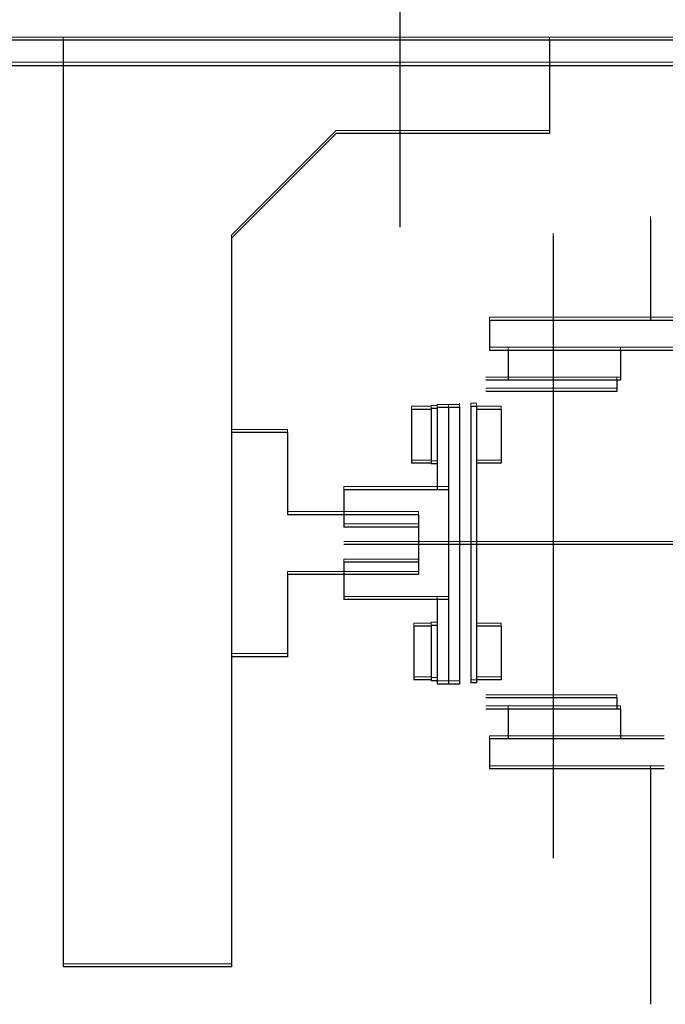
# Model space of a CAD drawing. Header units: millimetres. Extents: x -8642 to 28269, y -6609 to 3701.
# Tile 220 of 256: x 7038 to 7055, y -2046 to -2020. Entities that reach past the tile are written whole.
import ezdxf

# ---------------------------------------------------------------- set-up
doc = ezdxf.new("R2010")
doc.units = ezdxf.units.MM
doc.header["$LTSCALE"] = 1000
doc.header["$MEASUREMENT"] = 0
doc.linetypes.add('rzut 1 pietra$0$ArchiTECH.PC Solid Line Type', pattern=[0])
doc.linetypes.add('SUFIT_1 PIETRO$0$ArchiTECH.PC Solid Line Type', pattern=[0])
doc.layers.add('IS_ARCH', color=254, linetype='Continuous', lineweight=18)
doc.layers.add('SUFIT_1 PIETRO$0$INWENTARYZACJA', color=254, linetype='Continuous')
doc.layers.add('SUFIT_1 PIETRO$0$Kalka 1', color=254, linetype='Continuous')

msp = doc.modelspace()

# ---------------------------------------------------------------- linework, layer by layer
at = {"layer": 'IS_ARCH', "linetype": 'rzut 1 pietra$0$ArchiTECH.PC Solid Line Type'}
for p, q in [((7048.152, -2015), (7048.152, -2025)), ((7212.152, -2020), (7022.152, -2020)), ((7212.152, -2020), (7022.152, -2020)), ((7212.152, -2020), (7022.152, -2020)), ((7212.152, -2020), (7022.152, -2020)), ((7212.152, -2020), (7022.152, -2020)), ((7212.152, -2020), (7022.152, -2020)), ((7052.152, -2020), (7039.152, -2020)), ((7039.152, -2020), (7039.152, -2044.8)), ((7052.152, -2020), (7039.152, -2020)), ((7039.152, -2020), (7039.152, -2044.8)), ((7039.152, -2020), (7039.152, -2044.8)), ((7052.152, -2020), (7039.152, -2020)), ((7052.152, -2020), (7052.152, -2022.5)), ((7052.152, -2020), (7052.152, -2022.5)), ((7052.152, -2020), (7052.152, -2022.5)), ((7022.152, -2020.676), (7212.152, -2020.676)), ((7046.452, -2022.5), (7043.652, -2025.3)), ((7046.452, -2022.5), (7043.652, -2025.3)), ((7046.452, -2022.5), (7043.652, -2025.3)), ((7052.152, -2022.5), (7046.452, -2022.5)), ((7052.152, -2022.5), (7046.452, -2022.5)), ((7052.152, -2022.5), (7046.452, -2022.5)), ((7054.852, -2024.8), (7054.852, -2027.5)), ((7054.852, -2024.8), (7054.852, -2027.5)), ((7054.852, -2024.8), (7054.852, -2027.5)), ((7043.652, -2025.3), (7043.652, -2044.8)), ((7043.652, -2025.3), (7043.652, -2044.8)), ((7043.652, -2025.3), (7043.652, -2044.8)), ((7052.252, -2025.249), (7052.252, -2041.887)), ((7052.252, -2025.249), (7052.252, -2041.887)), ((7052.252, -2025.249), (7052.252, -2041.887)), ((7050.552, -2027.5), (7050.552, -2028.3)), ((7059.793, -2027.5), (7050.552, -2027.5)), ((7050.552, -2027.5), (7050.552, -2028.3)), ((7059.793, -2027.5), (7050.552, -2027.5)), ((7059.793, -2027.5), (7050.552, -2027.5)), ((7050.552, -2027.5), (7050.552, -2028.3)), ((7059.755, -2028.3), (7050.552, -2028.3)), ((7059.755, -2028.3), (7050.552, -2028.3)), ((7059.755, -2028.3), (7050.552, -2028.3)), ((7051.052, -2028.3), (7051.052, -2029.1)), ((7051.052, -2028.3), (7051.052, -2029.1)), ((7051.052, -2028.3), (7051.052, -2029.1)), ((7054.052, -2028.3), (7054.052, -2029.1)), ((7054.052, -2028.3), (7054.052, -2029.1)), ((7054.052, -2028.3), (7054.052, -2029.1)), ((7054.052, -2029.1), (7050.452, -2029.1)), ((7054.052, -2029.1), (7050.452, -2029.1)), ((7054.052, -2029.1), (7050.452, -2029.1)), ((7053.952, -2029.1), (7053.952, -2029.4)), ((7053.952, -2029.1), (7053.952, -2029.4)), ((7053.952, -2029.1), (7053.952, -2029.4)), ((7053.952, -2029.4), (7050.452, -2029.4)), ((7053.952, -2029.4), (7050.452, -2029.4)), ((7053.952, -2029.4), (7050.452, -2029.4)), ((7049.752, -2029.8), (7049.752, -2037.23)), ((7049.752, -2029.8), (7049.752, -2037.23)), ((7049.752, -2029.8), (7049.752, -2037.23)), ((7050.202, -2029.8), (7050.052, -2029.8)), ((7050.052, -2029.8), (7050.052, -2037.2)), ((7050.202, -2029.8), (7050.052, -2029.8)), ((7050.052, -2029.8), (7050.052, -2037.2)), ((7050.052, -2029.8), (7050.052, -2037.2)), ((7050.202, -2029.8), (7050.052, -2029.8)), ((7050.202, -2029.8), (7050.202, -2037.2)), ((7050.202, -2029.8), (7050.202, -2037.2)), ((7050.202, -2029.8), (7050.202, -2037.2)), ((7048.992, -2029.881), (7048.462, -2029.881)), ((7048.462, -2029.881), (7048.462, -2031.319)), ((7048.992, -2029.881), (7048.462, -2029.881)), ((7048.462, -2029.881), (7048.462, -2031.319)), ((7048.462, -2029.881), (7048.462, -2031.319)), ((7048.992, -2029.881), (7048.462, -2029.881)), ((7049.152, -2029.86), (7048.992, -2029.86)), ((7048.992, -2029.86), (7048.992, -2031.34)), ((7049.152, -2029.86), (7048.992, -2029.86)), ((7048.992, -2029.86), (7048.992, -2031.34)), ((7048.992, -2029.86), (7048.992, -2031.34)), ((7049.152, -2029.86), (7048.992, -2029.86)), ((7049.752, -2029.83), (7049.152, -2029.83)), ((7049.152, -2029.83), (7049.152, -2032.03)), ((7049.752, -2029.83), (7049.152, -2029.83)), ((7049.152, -2029.83), (7049.152, -2032.03)), ((7049.152, -2029.83), (7049.152, -2032.03)), ((7049.752, -2029.83), (7049.152, -2029.83)), ((7049.152, -2029.86), (7049.152, -2031.34)), ((7049.152, -2029.86), (7049.152, -2031.34)), ((7049.152, -2029.86), (7049.152, -2031.34)), ((7049.452, -2029.83), (7049.452, -2037.23)), ((7049.452, -2029.83), (7049.452, -2037.23)), ((7049.452, -2029.83), (7049.452, -2037.23)), ((7050.862, -2029.881), (7050.202, -2029.881)), ((7050.862, -2029.881), (7050.202, -2029.881)), ((7050.862, -2029.881), (7050.202, -2029.881)), ((7050.862, -2029.881), (7050.862, -2031.319)), ((7050.862, -2029.881), (7050.862, -2031.319)), ((7050.862, -2029.881), (7050.862, -2031.319)), ((7045.152, -2030.5), (7043.652, -2030.5)), ((7045.152, -2030.5), (7043.652, -2030.5)), ((7045.152, -2030.5), (7043.652, -2030.5)), ((7045.152, -2030.5), (7045.152, -2032.7)), ((7045.152, -2030.5), (7045.152, -2032.7)), ((7045.152, -2030.5), (7045.152, -2032.7)), ((7048.992, -2031.319), (7048.462, -2031.319)), ((7048.992, -2031.319), (7048.462, -2031.319)), ((7048.992, -2031.319), (7048.462, -2031.319)), ((7049.152, -2031.34), (7048.992, -2031.34)), ((7049.152, -2031.34), (7048.992, -2031.34)), ((7049.152, -2031.34), (7048.992, -2031.34)), ((7050.862, -2031.319), (7050.202, -2031.319)), ((7050.862, -2031.319), (7050.202, -2031.319)), ((7050.862, -2031.319), (7050.202, -2031.319)), ((7049.452, -2032.03), (7046.652, -2032.03)), ((7046.652, -2032.03), (7046.652, -2033.03)), ((7049.452, -2032.03), (7046.652, -2032.03)), ((7046.652, -2032.03), (7046.652, -2033.03)), ((7046.652, -2032.03), (7046.652, -2033.03)), ((7049.452, -2032.03), (7046.652, -2032.03)), ((7048.652, -2032.7), (7045.152, -2032.7)), ((7048.652, -2032.7), (7045.152, -2032.7)), ((7048.652, -2032.7), (7045.152, -2032.7)), ((7048.652, -2032.7), (7048.652, -2034.3)), ((7048.652, -2032.7), (7048.652, -2034.3)), ((7048.652, -2032.7), (7048.652, -2034.3)), ((7048.652, -2033.03), (7046.652, -2033.03)), ((7048.652, -2033.03), (7046.652, -2033.03)), ((7048.652, -2033.03), (7046.652, -2033.03)), ((7048.652, -2033.03), (7048.652, -2033.97)), ((7048.652, -2033.03), (7048.652, -2033.97)), ((7048.652, -2033.03), (7048.652, -2033.97)), ((7120.652, -2033.5), (7046.652, -2033.5)), ((7120.652, -2033.5), (7046.652, -2033.5)), ((7120.652, -2033.5), (7046.652, -2033.5)), ((7048.652, -2033.97), (7046.652, -2033.97)), ((7046.652, -2033.97), (7046.652, -2034.67)), ((7048.652, -2033.97), (7046.652, -2033.97)), ((7046.652, -2033.97), (7046.652, -2034.67)), ((7046.652, -2033.97), (7046.652, -2034.67)), ((7048.652, -2033.97), (7046.652, -2033.97)), ((7045.152, -2034.3), (7045.152, -2036.5)), ((7048.652, -2034.3), (7045.152, -2034.3)), ((7045.152, -2034.3), (7045.152, -2036.5)), ((7048.652, -2034.3), (7045.152, -2034.3)), ((7048.652, -2034.3), (7045.152, -2034.3)), ((7045.152, -2034.3), (7045.152, -2036.5)), ((7046.652, -2034.67), (7046.652, -2034.97)), ((7046.652, -2034.67), (7046.652, -2034.97)), ((7046.652, -2034.67), (7046.652, -2034.97)), ((7049.452, -2034.97), (7046.652, -2034.97)), ((7049.452, -2034.97), (7046.652, -2034.97)), ((7049.452, -2034.97), (7046.652, -2034.97)), ((7049.152, -2034.97), (7049.152, -2037.23)), ((7049.152, -2034.97), (7049.152, -2037.23)), ((7049.152, -2034.97), (7049.152, -2037.23)), ((7048.992, -2035.681), (7048.526, -2035.681)), ((7048.526, -2035.681), (7048.526, -2037.119)), ((7048.992, -2035.681), (7048.526, -2035.681)), ((7048.526, -2035.681), (7048.526, -2037.119)), ((7048.526, -2035.681), (7048.526, -2037.119)), ((7048.992, -2035.681), (7048.526, -2035.681)), ((7048.992, -2035.66), (7048.992, -2037.14)), ((7049.152, -2035.66), (7048.992, -2035.66)), ((7048.992, -2035.66), (7048.992, -2037.14)), ((7049.152, -2035.66), (7048.992, -2035.66)), ((7049.152, -2035.66), (7048.992, -2035.66)), ((7048.992, -2035.66), (7048.992, -2037.14)), ((7049.152, -2035.66), (7049.152, -2037.14)), ((7049.152, -2035.66), (7049.152, -2037.14)), ((7049.152, -2035.66), (7049.152, -2037.14)), ((7050.862, -2035.681), (7050.212, -2035.681)), ((7050.862, -2035.681), (7050.212, -2035.681)), ((7050.862, -2035.681), (7050.212, -2035.681)), ((7050.862, -2035.681), (7050.862, -2037.119)), ((7050.862, -2035.681), (7050.862, -2037.119)), ((7050.862, -2035.681), (7050.862, -2037.119)), ((7045.152, -2036.5), (7043.652, -2036.5)), ((7045.152, -2036.5), (7043.652, -2036.5)), ((7045.152, -2036.5), (7043.652, -2036.5)), ((7048.992, -2037.119), (7048.526, -2037.119)), ((7048.992, -2037.119), (7048.526, -2037.119)), ((7048.992, -2037.119), (7048.526, -2037.119)), ((7049.152, -2037.14), (7048.992, -2037.14)), ((7049.152, -2037.14), (7048.992, -2037.14)), ((7049.152, -2037.14), (7048.992, -2037.14)), ((7050.202, -2037.2), (7050.052, -2037.2)), ((7050.202, -2037.2), (7050.052, -2037.2)), ((7050.202, -2037.2), (7050.052, -2037.2)), ((7050.862, -2037.119), (7050.212, -2037.119)), ((7050.862, -2037.119), (7050.212, -2037.119)), ((7050.862, -2037.119), (7050.212, -2037.119)), ((7049.752, -2037.23), (7049.152, -2037.23)), ((7049.752, -2037.23), (7049.152, -2037.23)), ((7049.752, -2037.23), (7049.152, -2037.23)), ((7053.952, -2037.6), (7050.452, -2037.6)), ((7053.952, -2037.6), (7050.452, -2037.6)), ((7053.952, -2037.6), (7050.452, -2037.6)), ((7053.952, -2037.6), (7053.952, -2037.9)), ((7053.952, -2037.6), (7053.952, -2037.9)), ((7053.952, -2037.6), (7053.952, -2037.9)), ((7054.052, -2037.9), (7050.452, -2037.9)), ((7054.052, -2037.9), (7050.452, -2037.9)), ((7054.052, -2037.9), (7050.452, -2037.9)), ((7051.052, -2037.9), (7051.052, -2038.7)), ((7051.052, -2037.9), (7051.052, -2038.7)), ((7051.052, -2037.9), (7051.052, -2038.7)), ((7054.052, -2037.9), (7054.052, -2038.7)), ((7054.052, -2037.9), (7054.052, -2038.7)), ((7054.052, -2037.9), (7054.052, -2038.7)), ((7050.552, -2038.7), (7050.552, -2039.5)), ((7055.223, -2038.7), (7050.552, -2038.7)), ((7050.552, -2038.7), (7050.552, -2039.5)), ((7055.223, -2038.7), (7050.552, -2038.7)), ((7055.223, -2038.7), (7050.552, -2038.7)), ((7050.552, -2038.7), (7050.552, -2039.5)), ((7055.223, -2039.5), (7050.552, -2039.5)), ((7055.223, -2039.5), (7050.552, -2039.5)), ((7055.223, -2039.5), (7050.552, -2039.5)), ((7054.852, -2039.5), (7054.852, -2045.8)), ((7054.852, -2039.5), (7054.852, -2045.8)), ((7054.852, -2039.5), (7054.852, -2045.8)), ((7043.652, -2044.8), (7039.152, -2044.8)), ((7043.652, -2044.8), (7039.152, -2044.8)), ((7043.652, -2044.8), (7039.152, -2044.8))]:
    msp.add_line(p, q, dxfattribs=at)
at = {"layer": 'SUFIT_1 PIETRO$0$INWENTARYZACJA', "linetype": 'SUFIT_1 PIETRO$0$ArchiTECH.PC Solid Line Type'}
for p, q in [((7212.152, -2020.084), (7022.152, -2020.084)), ((7212.152, -2020.084), (7022.152, -2020.084)), ((7212.152, -2020.084), (7022.152, -2020.084)), ((7212.152, -2020.084), (7022.152, -2020.084)), ((7212.152, -2020.084), (7022.152, -2020.084)), ((7212.152, -2020.084), (7022.152, -2020.084)), ((7052.152, -2020.084), (7039.152, -2020.084)), ((7039.152, -2020.084), (7039.152, -2044.884)), ((7039.152, -2020.084), (7039.152, -2044.884)), ((7052.152, -2020.084), (7039.152, -2020.084)), ((7039.152, -2020.084), (7039.152, -2044.884)), ((7052.152, -2020.084), (7039.152, -2020.084)), ((7052.152, -2020.084), (7052.152, -2022.584)), ((7052.152, -2020.084), (7052.152, -2022.584)), ((7052.152, -2020.084), (7052.152, -2022.584)), ((7022.152, -2020.76), (7212.152, -2020.76)), ((7046.452, -2022.584), (7043.652, -2025.384)), ((7046.452, -2022.584), (7043.652, -2025.384)), ((7046.452, -2022.584), (7043.652, -2025.384)), ((7052.152, -2022.584), (7046.452, -2022.584)), ((7052.152, -2022.584), (7046.452, -2022.584)), ((7052.152, -2022.584), (7046.452, -2022.584)), ((7054.852, -2024.884), (7054.852, -2027.584)), ((7054.852, -2024.884), (7054.852, -2027.584)), ((7054.852, -2024.884), (7054.852, -2027.584)), ((7052.252, -2025.333), (7052.252, -2041.971)), ((7052.252, -2025.333), (7052.252, -2041.971)), ((7052.252, -2025.333), (7052.252, -2041.971)), ((7043.652, -2025.384), (7043.652, -2044.884)), ((7043.652, -2025.384), (7043.652, -2044.884)), ((7043.652, -2025.384), (7043.652, -2044.884)), ((7050.552, -2027.584), (7050.552, -2028.384)), ((7059.793, -2027.584), (7050.552, -2027.584)), ((7059.793, -2027.584), (7050.552, -2027.584)), ((7050.552, -2027.584), (7050.552, -2028.384)), ((7059.793, -2027.584), (7050.552, -2027.584)), ((7050.552, -2027.584), (7050.552, -2028.384)), ((7059.755, -2028.384), (7050.552, -2028.384)), ((7059.755, -2028.384), (7050.552, -2028.384)), ((7059.755, -2028.384), (7050.552, -2028.384)), ((7051.052, -2028.384), (7051.052, -2029.184)), ((7051.052, -2028.384), (7051.052, -2029.184)), ((7051.052, -2028.384), (7051.052, -2029.184)), ((7054.052, -2028.384), (7054.052, -2029.184)), ((7054.052, -2028.384), (7054.052, -2029.184)), ((7054.052, -2028.384), (7054.052, -2029.184)), ((7054.052, -2029.184), (7050.452, -2029.184)), ((7054.052, -2029.184), (7050.452, -2029.184)), ((7054.052, -2029.184), (7050.452, -2029.184)), ((7053.952, -2029.184), (7053.952, -2029.484)), ((7053.952, -2029.184), (7053.952, -2029.484)), ((7053.952, -2029.184), (7053.952, -2029.484)), ((7053.952, -2029.484), (7050.452, -2029.484)), ((7053.952, -2029.484), (7050.452, -2029.484)), ((7053.952, -2029.484), (7050.452, -2029.484)), ((7048.992, -2029.965), (7048.462, -2029.965)), ((7048.462, -2029.965), (7048.462, -2031.403)), ((7048.462, -2029.965), (7048.462, -2031.403)), ((7048.992, -2029.965), (7048.462, -2029.965)), ((7048.462, -2029.965), (7048.462, -2031.403)), ((7048.992, -2029.965), (7048.462, -2029.965)), ((7049.152, -2029.944), (7048.992, -2029.944)), ((7048.992, -2029.944), (7048.992, -2031.424)), ((7048.992, -2029.944), (7048.992, -2031.424)), ((7049.152, -2029.944), (7048.992, -2029.944)), ((7048.992, -2029.944), (7048.992, -2031.424)), ((7049.152, -2029.944), (7048.992, -2029.944)), ((7049.752, -2029.914), (7049.152, -2029.914)), ((7049.152, -2029.914), (7049.152, -2032.114)), ((7049.152, -2029.914), (7049.152, -2032.114)), ((7049.752, -2029.914), (7049.152, -2029.914)), ((7049.152, -2029.914), (7049.152, -2032.114)), ((7049.752, -2029.914), (7049.152, -2029.914)), ((7049.152, -2029.944), (7049.152, -2031.424)), ((7049.152, -2029.944), (7049.152, -2031.424)), ((7049.152, -2029.944), (7049.152, -2031.424)), ((7049.452, -2029.914), (7049.452, -2037.314)), ((7049.452, -2029.914), (7049.452, -2037.314)), ((7049.452, -2029.914), (7049.452, -2037.314)), ((7049.752, -2029.884), (7049.752, -2037.314)), ((7049.752, -2029.884), (7049.752, -2037.314)), ((7049.752, -2029.884), (7049.752, -2037.314)), ((7050.202, -2029.884), (7050.052, -2029.884)), ((7050.052, -2029.884), (7050.052, -2037.284)), ((7050.052, -2029.884), (7050.052, -2037.284)), ((7050.202, -2029.884), (7050.052, -2029.884)), ((7050.052, -2029.884), (7050.052, -2037.284)), ((7050.202, -2029.884), (7050.052, -2029.884)), ((7050.202, -2029.884), (7050.202, -2037.284)), ((7050.202, -2029.884), (7050.202, -2037.284)), ((7050.202, -2029.884), (7050.202, -2037.284)), ((7050.862, -2029.965), (7050.202, -2029.965)), ((7050.862, -2029.965), (7050.202, -2029.965)), ((7050.862, -2029.965), (7050.202, -2029.965)), ((7050.862, -2029.965), (7050.862, -2031.403)), ((7050.862, -2029.965), (7050.862, -2031.403)), ((7050.862, -2029.965), (7050.862, -2031.403)), ((7045.152, -2030.584), (7043.652, -2030.584)), ((7045.152, -2030.584), (7043.652, -2030.584)), ((7045.152, -2030.584), (7043.652, -2030.584)), ((7045.152, -2030.584), (7045.152, -2032.784)), ((7045.152, -2030.584), (7045.152, -2032.784)), ((7045.152, -2030.584), (7045.152, -2032.784)), ((7048.992, -2031.403), (7048.462, -2031.403)), ((7048.992, -2031.403), (7048.462, -2031.403)), ((7048.992, -2031.403), (7048.462, -2031.403)), ((7050.862, -2031.403), (7050.202, -2031.403)), ((7050.862, -2031.403), (7050.202, -2031.403)), ((7050.862, -2031.403), (7050.202, -2031.403)), ((7049.152, -2031.424), (7048.992, -2031.424)), ((7049.152, -2031.424), (7048.992, -2031.424)), ((7049.152, -2031.424), (7048.992, -2031.424)), ((7049.452, -2032.114), (7046.652, -2032.114)), ((7046.652, -2032.114), (7046.652, -2033.114)), ((7046.652, -2032.114), (7046.652, -2033.114)), ((7049.452, -2032.114), (7046.652, -2032.114)), ((7046.652, -2032.114), (7046.652, -2033.114)), ((7049.452, -2032.114), (7046.652, -2032.114)), ((7048.652, -2032.784), (7045.152, -2032.784)), ((7048.652, -2032.784), (7045.152, -2032.784)), ((7048.652, -2032.784), (7045.152, -2032.784)), ((7048.652, -2032.784), (7048.652, -2034.384)), ((7048.652, -2032.784), (7048.652, -2034.384)), ((7048.652, -2032.784), (7048.652, -2034.384)), ((7048.652, -2033.114), (7046.652, -2033.114)), ((7048.652, -2033.114), (7046.652, -2033.114)), ((7048.652, -2033.114), (7046.652, -2033.114)), ((7048.652, -2033.114), (7048.652, -2034.054)), ((7048.652, -2033.114), (7048.652, -2034.054)), ((7048.652, -2033.114), (7048.652, -2034.054)), ((7120.652, -2033.584), (7046.652, -2033.584)), ((7120.652, -2033.584), (7046.652, -2033.584)), ((7120.652, -2033.584), (7046.652, -2033.584)), ((7048.652, -2034.054), (7046.652, -2034.054)), ((7046.652, -2034.054), (7046.652, -2034.754)), ((7046.652, -2034.054), (7046.652, -2034.754)), ((7048.652, -2034.054), (7046.652, -2034.054)), ((7046.652, -2034.054), (7046.652, -2034.754)), ((7048.652, -2034.054), (7046.652, -2034.054)), ((7045.152, -2034.384), (7045.152, -2036.584)), ((7048.652, -2034.384), (7045.152, -2034.384)), ((7048.652, -2034.384), (7045.152, -2034.384)), ((7045.152, -2034.384), (7045.152, -2036.584)), ((7048.652, -2034.384), (7045.152, -2034.384)), ((7045.152, -2034.384), (7045.152, -2036.584)), ((7046.652, -2034.754), (7046.652, -2035.054)), ((7046.652, -2034.754), (7046.652, -2035.054)), ((7046.652, -2034.754), (7046.652, -2035.054)), ((7049.452, -2035.054), (7046.652, -2035.054)), ((7049.452, -2035.054), (7046.652, -2035.054)), ((7049.452, -2035.054), (7046.652, -2035.054)), ((7049.152, -2035.054), (7049.152, -2037.314)), ((7049.152, -2035.054), (7049.152, -2037.314)), ((7049.152, -2035.054), (7049.152, -2037.314)), ((7048.992, -2035.765), (7048.526, -2035.765)), ((7048.526, -2035.765), (7048.526, -2037.203)), ((7048.526, -2035.765), (7048.526, -2037.203)), ((7048.992, -2035.765), (7048.526, -2035.765)), ((7048.526, -2035.765), (7048.526, -2037.203)), ((7048.992, -2035.765), (7048.526, -2035.765)), ((7048.992, -2035.744), (7048.992, -2037.224)), ((7049.152, -2035.744), (7048.992, -2035.744)), ((7049.152, -2035.744), (7048.992, -2035.744)), ((7048.992, -2035.744), (7048.992, -2037.224)), ((7049.152, -2035.744), (7048.992, -2035.744)), ((7048.992, -2035.744), (7048.992, -2037.224)), ((7049.152, -2035.744), (7049.152, -2037.224)), ((7049.152, -2035.744), (7049.152, -2037.224)), ((7049.152, -2035.744), (7049.152, -2037.224)), ((7050.862, -2035.765), (7050.212, -2035.765)), ((7050.862, -2035.765), (7050.212, -2035.765)), ((7050.862, -2035.765), (7050.212, -2035.765)), ((7050.862, -2035.765), (7050.862, -2037.203)), ((7050.862, -2035.765), (7050.862, -2037.203)), ((7050.862, -2035.765), (7050.862, -2037.203)), ((7045.152, -2036.584), (7043.652, -2036.584)), ((7045.152, -2036.584), (7043.652, -2036.584)), ((7045.152, -2036.584), (7043.652, -2036.584)), ((7048.992, -2037.203), (7048.526, -2037.203)), ((7048.992, -2037.203), (7048.526, -2037.203)), ((7048.992, -2037.203), (7048.526, -2037.203)), ((7050.862, -2037.203), (7050.212, -2037.203)), ((7050.862, -2037.203), (7050.212, -2037.203)), ((7050.862, -2037.203), (7050.212, -2037.203)), ((7049.152, -2037.224), (7048.992, -2037.224)), ((7049.152, -2037.224), (7048.992, -2037.224)), ((7049.152, -2037.224), (7048.992, -2037.224)), ((7049.752, -2037.314), (7049.152, -2037.314)), ((7049.752, -2037.314), (7049.152, -2037.314)), ((7049.752, -2037.314), (7049.152, -2037.314)), ((7050.202, -2037.284), (7050.052, -2037.284)), ((7050.202, -2037.284), (7050.052, -2037.284)), ((7050.202, -2037.284), (7050.052, -2037.284)), ((7053.952, -2037.684), (7050.452, -2037.684)), ((7053.952, -2037.684), (7050.452, -2037.684)), ((7053.952, -2037.684), (7050.452, -2037.684)), ((7053.952, -2037.684), (7053.952, -2037.984)), ((7053.952, -2037.684), (7053.952, -2037.984)), ((7053.952, -2037.684), (7053.952, -2037.984)), ((7054.052, -2037.984), (7050.452, -2037.984)), ((7054.052, -2037.984), (7050.452, -2037.984)), ((7054.052, -2037.984), (7050.452, -2037.984)), ((7051.052, -2037.984), (7051.052, -2038.784)), ((7051.052, -2037.984), (7051.052, -2038.784)), ((7051.052, -2037.984), (7051.052, -2038.784)), ((7054.052, -2037.984), (7054.052, -2038.784)), ((7054.052, -2037.984), (7054.052, -2038.784)), ((7054.052, -2037.984), (7054.052, -2038.784)), ((7050.552, -2038.784), (7050.552, -2039.584)), ((7055.223, -2038.784), (7050.552, -2038.784)), ((7055.223, -2038.784), (7050.552, -2038.784)), ((7050.552, -2038.784), (7050.552, -2039.584)), ((7055.223, -2038.784), (7050.552, -2038.784)), ((7050.552, -2038.784), (7050.552, -2039.584)), ((7055.223, -2039.584), (7050.552, -2039.584)), ((7055.223, -2039.584), (7050.552, -2039.584)), ((7055.223, -2039.584), (7050.552, -2039.584)), ((7054.852, -2039.584), (7054.852, -2045.884)), ((7054.852, -2039.584), (7054.852, -2045.884)), ((7054.852, -2039.584), (7054.852, -2045.884)), ((7043.652, -2044.884), (7039.152, -2044.884)), ((7043.652, -2044.884), (7039.152, -2044.884)), ((7043.652, -2044.884), (7039.152, -2044.884))]:
    msp.add_line(p, q, dxfattribs=at)
at = {"layer": 'SUFIT_1 PIETRO$0$Kalka 1', "linetype": 'SUFIT_1 PIETRO$0$ArchiTECH.PC Solid Line Type'}
msp.add_line((7048.152, -2015.084), (7048.152, -2025.084), dxfattribs=at)

doc.saveas('drawing.dxf')
